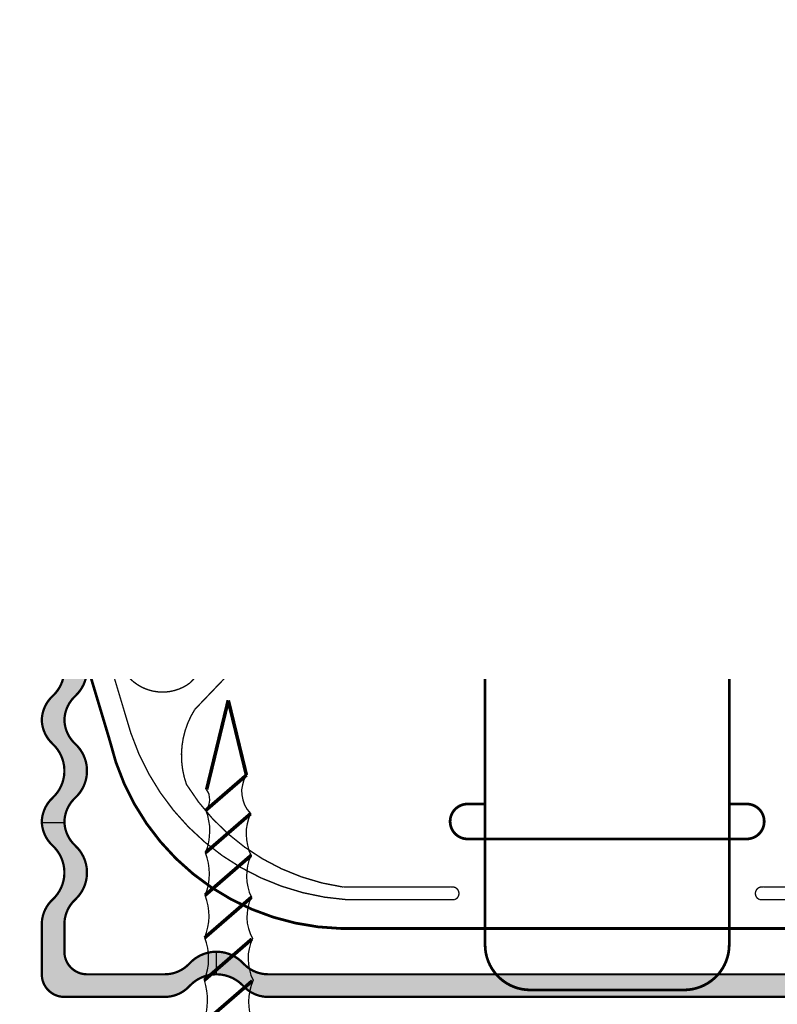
# Model space of a CAD drawing. Header units: millimetres. Extents: x -57162 to 485422, y -209335 to -9481.
# Tile 251 of 256: x 139930 to 140054, y -39635 to -39474. Entities that reach past the tile are written whole.
import ezdxf
from ezdxf import colors
from ezdxf.entities.mleader import LeaderData, LeaderLine
from ezdxf.math import Vec2, Vec3

# ---------------------------------------------------------------- set-up
doc = ezdxf.new("R2010")
doc.units = ezdxf.units.MM
doc.linetypes.add('DASHDOT', pattern=[25.4, 12.7, -6.35, 0, -6.35])
doc.layers.add('dim_light', color=12, linetype='Continuous', lineweight=9)
doc.layers.add('dim_pot', color=128, linetype='Continuous', lineweight=9)
for name, color, linetype, lineweight, true_color in [('dim_razv', 7, 'DASHDOT', 9, 0x183018), ('EOM vinoski', 7, 'Continuous', 5, 0x423200), ('pol', 7, 'Continuous', 15, 0x55666d)]:
    doc.layers.add(name, color=color, linetype=linetype, lineweight=lineweight, true_color=true_color)
doc.layers.add('TXT', color=7, linetype='Continuous')
doc.styles.add('fl_iso paper', font='isocpeur.ttf', dxfattribs={"width": 0.8, "oblique": 10})
doc.styles.add('In tre', font='isocpeur.ttf', dxfattribs={"width": 0.8, "oblique": 10})

# ---------------------------------------------------------------- blocks, each defined once
blk = doc.blocks.new('A$C22A82340')
at = {"const_width": 0.2}
for points in [[(0.1066895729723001, 51.35960487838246), (7.897502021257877, 51.35960487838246)], [(0.1066895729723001, 50.94357114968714), (0.1066895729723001, 51.35960487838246)], [(7.897502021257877, 50.94357114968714), (7.897502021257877, 51.35960487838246)]]:
    blk.add_lwpolyline(points, dxfattribs=at)
at = {"layer": 'TXT', "const_width": 0.264}
for points in [[(0.1066895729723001, 50.94357114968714), (7.897502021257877, 50.94357114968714)], [(2.050311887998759, 48.27578933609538), (0.1066895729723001, 50.94357114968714)], [(7.897502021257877, 50.94357114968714), (5.953879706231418, 48.27578933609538)], [(5.953879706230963, 48.27578933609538), (2.050311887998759, 48.27578933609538)], [(2.050311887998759, 48.27578933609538), (2.119663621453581, 39.64128440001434)], [(5.916244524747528, 43.59009304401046), (5.953879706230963, 48.27578933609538)], [(5.916244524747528, 43.59009304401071), (2.119663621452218, 39.6412844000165)], [(5.886041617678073, 39.82973786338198), (2.149366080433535, 35.94323655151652)], [(5.855838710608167, 36.06938268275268), (2.179068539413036, 32.24518870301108)], [(5.825635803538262, 32.30902750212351), (2.208770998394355, 28.54714085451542)], [(5.79543289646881, 28.54867232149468), (2.238473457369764, 24.84909300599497)], [(5.765229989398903, 24.7883171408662), (2.268175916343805, 21.15104515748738)], [(5.735027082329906, 21.02796196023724), (2.297878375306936, 17.45299730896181)], [(5.704824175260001, 17.26760677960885), (2.32758083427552, 13.75494946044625)], [(5.674621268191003, 13.50725159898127), (2.357283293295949, 10.05690161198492)], [(5.644418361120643, 9.74689641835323), (2.664702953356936, 6.64770631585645)], [(5.597321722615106, 7.922190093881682), (4.002095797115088, 0.0261381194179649)], [(2.664702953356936, 6.647706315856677), (4.002095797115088, 0.0358515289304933)]]:
    blk.add_lwpolyline(points, dxfattribs=at)
for points in [[(5.916244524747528, 43.59009304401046, 0.1861480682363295), (5.886041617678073, 39.82973786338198, 0.2815992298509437)], [(5.886041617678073, 39.82973786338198, 0.1729921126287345), (5.915744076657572, 36.13169001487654, 0.2815992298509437)], [(2.149366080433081, 35.94323655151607, 0.1892808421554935), (2.119663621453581, 39.64128440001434, 0.2864189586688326)], [(2.179068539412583, 32.24518870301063, 0.1892808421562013), (2.149366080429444, 35.94323655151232, 0.2864189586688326)], [(5.915744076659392, 36.13169001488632, 0.1772936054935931), (5.825635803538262, 32.30902750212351, 0.2815992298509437)], [(2.2087709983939, 28.54714085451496, 0.1892808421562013), (2.179068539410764, 32.24518870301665, 0.2864189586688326)], [(5.825635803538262, 32.30902750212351, 0.1868823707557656), (5.79543289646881, 28.54867232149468, 0.2815992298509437)], [(2.17856809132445, 24.78678567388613, 0.1703549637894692), (2.208770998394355, 28.54714085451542, 0.2864189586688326)], [(5.79543289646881, 28.54867232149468, 0.1343156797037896), (5.765229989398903, 24.7883171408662, 0.2815992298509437)], [(2.208270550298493, 21.08873782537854, 0.1895718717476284), (2.17856809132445, 24.78678567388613, 0.2864189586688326)], [(5.765229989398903, 24.7883171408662, 0.1603420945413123), (5.735027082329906, 21.02796196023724, 0.2815992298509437)], [(2.297878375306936, 17.45299730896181, 0.209667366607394), (2.208270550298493, 21.08873782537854, 0.2864189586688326)], [(5.735027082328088, 21.02796196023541, 0.1603420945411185), (5.704824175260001, 17.26760677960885, 0.2815992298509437)], [(2.32758083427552, 13.75494946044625, 0.1898611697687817), (2.297878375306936, 17.45299730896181, 0.2864189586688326)], [(5.704824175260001, 17.26760677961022, 0.1603420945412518), (5.674621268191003, 13.50725159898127, 0.2815992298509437)], [(2.357283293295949, 10.05690161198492, 0.1898611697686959), (2.327580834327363, 13.75494946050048, 0.2864189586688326)], [(5.674621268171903, 13.50725159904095, 0.1603420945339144), (5.644418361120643, 9.74689641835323, 0.2815992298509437)], [(2.664702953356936, 6.647706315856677, 0.2937903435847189), (2.357283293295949, 10.05690161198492, 0.2864189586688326)], [(5.644418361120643, 9.74689641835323, 0.2720317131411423), (5.597321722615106, 7.922190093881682, 0.2720317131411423)]]:
    blk.add_lwpolyline(points, format="xyb", dxfattribs=at)
blk = doc.blocks.new('A$C34BC7E63')
at = {"extrusion": (0, 0, -1), "xscale": 0.6, "yscale": 0.5, "zscale": -0.5, "rotation": 270}
blk.add_blockref('A$C22A82340', (-25.72980238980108, 4.802514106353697), dxfattribs=at)
blk = doc.blocks.new('_DOT')
at = {"color": 0, "linetype": 'ByBlock'}
blk.add_line((-0.5, 0), (-1, 0), dxfattribs=at)
at = {"color": 0, "linetype": 'ByBlock', "const_width": 0.5}
blk.add_lwpolyline([(-0.25, 0, 1), (0.25, 0, 1)], format="xyb", close=True, dxfattribs=at)

msp = doc.modelspace()

# ---------------------------------------------------------------- hatches: boundary and pattern name
at = {"ltscale": 10}
for points in [[(139933.8630873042, -39630.27971504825, 0.4142135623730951), (139937.5713741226, -39633.98800186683), (139954.005413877, -39633.98800186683, 0.208712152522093), (139958.0838550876, -39632.20802419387, -0.436435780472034), (139966.9204777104, -39632.20802419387, 0.2087121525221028), (139970.998918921, -39633.98800186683), (140082.1415966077, -39633.98800186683, 0.2087121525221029), (140086.2200378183, -39632.20802419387, -0.4364357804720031), (140095.0566604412, -39632.20802419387, 0.2087121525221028), (140099.1351016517, -39633.98800186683), (140115.569141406, -39633.98800186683, 0.4142135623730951), (140119.2774282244, -39630.27971504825), (140119.2774282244, -39622.08917688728, 0.2087121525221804), (140117.4974505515, -39618.01073567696, -0.4364357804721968), (140117.4974505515, -39609.17411305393, 0.2015403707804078), (140119.2753206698, -39605.24877902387, 0.201540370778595), (140117.4974505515, -39601.32344499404, -0.4364357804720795), (140117.4974505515, -39592.48682237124, 0.2015403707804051), (140119.2753206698, -39588.56148834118, 0.2015403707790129), (140117.4974505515, -39584.63615431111, -0.2087121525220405), (140115.569141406, -39580.21784299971), (140111.8608545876, -39580.21784299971, 0.2087121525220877), (140113.7891637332, -39584.63615431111, -0.2015403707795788), (140115.5670338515, -39588.56148834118, 0.006882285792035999), (140115.569141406, -39588.40838116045), (140115.569141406, -39588.7145955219, 0.0068822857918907), (140115.5670338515, -39588.56148834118, -0.2015403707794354), (140113.7891637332, -39592.48682237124, 0.4364357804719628), (140113.7891637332, -39601.32344499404, -0.2015403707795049), (140115.5670338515, -39605.24877902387, 0.006882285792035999), (140115.569141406, -39605.09567184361), (140115.569141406, -39605.40188620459, 0.0068822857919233), (140115.5670338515, -39605.24877902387, -0.2015403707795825), (140113.7891637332, -39609.17411305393, 0.4364357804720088), (140113.7891637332, -39618.01073567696, -0.2087121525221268), (140115.569141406, -39622.08917688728), (140115.569141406, -39626.5714282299, -0.4142135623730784), (140111.8608545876, -39630.27971504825), (140099.1351016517, -39630.27971504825, -0.2087121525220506), (140095.0566604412, -39628.49973737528, 0.4364357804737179), (140086.2200378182, -39628.49973737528, -0.2087121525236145), (140082.1415966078, -39630.27971504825), (139970.998918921, -39630.27971504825, -0.2087121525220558), (139966.9204777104, -39628.49973737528, 0.4364357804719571), (139958.0838550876, -39628.49973737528, -0.2087121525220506), (139954.005413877, -39630.27971504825), (139941.279660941, -39630.27971504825, -0.4142135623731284), (139937.5713741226, -39626.5714282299), (139937.5713741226, -39622.08917688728, -0.2087121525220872), (139939.3513517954, -39618.01073567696, 0.436435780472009), (139939.3513517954, -39609.17411305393, -0.2015403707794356), (139937.5734816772, -39605.24877902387, 0.0068822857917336), (139937.5713741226, -39605.40188620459), (139937.5713741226, -39605.09567184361, 0.006882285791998), (139937.5734816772, -39605.24877902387, -0.2015403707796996), (139939.3513517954, -39601.32344499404, 0.4364357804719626), (139939.3513517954, -39592.48682237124, -0.2015403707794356), (139937.5734816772, -39588.56148834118, 0.006882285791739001), (139937.5713741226, -39588.7145955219), (139937.5713741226, -39588.40838116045, 0.0068822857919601), (139937.5734816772, -39588.56148834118, -0.2015403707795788), (139939.3513517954, -39584.63615431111, 0.4364357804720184), (139939.3513517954, -39575.79953168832, -0.2087121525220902), (139937.5713741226, -39571.72109047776), (139937.5713741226, -39571.71492947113, -0.4142135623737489), (139943.1338043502, -39566.15249924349), (139943.8620043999, -39566.15249924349, -0.4142135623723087), (139949.4244346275, -39571.71492947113), (139949.4244346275, -39574.50192922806), (139953.132721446, -39574.50192922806), (139953.132721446, -39571.90034381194, 0.4142135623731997), (139943.6765900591, -39562.4442124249), (139943.3192186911, -39562.4442124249, 0.4110747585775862), (139933.8636314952, -39571.79889634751, 0.2050654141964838), (139935.643064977, -39575.79953168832, -0.4364357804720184), (139935.643064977, -39584.63615431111, 0.2015403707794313), (139933.8651948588, -39588.56148834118, 0.2015403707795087), (139935.643064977, -39592.48682237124, -0.4364357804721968), (139935.643064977, -39601.32344499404, 0.2015403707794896), (139933.8651948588, -39605.24877902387, 0.2015403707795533), (139935.643064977, -39609.17411305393, -0.4364357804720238), (139935.643064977, -39618.01073567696, 0.2087121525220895), (139933.8630873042, -39622.08917688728)], [(139933.8647864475, -39571.72109047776), (139937.5713741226, -39571.72109047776), (139937.5713741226, -39571.71492947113, -0.4142135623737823), (139943.1338043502, -39566.15249924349), (139943.8620043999, -39566.15249924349, -0.4142135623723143), (139949.4244346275, -39571.71492947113), (139949.4244346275, -39574.50192922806), (139953.132721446, -39574.50192922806), (139953.132721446, -39571.90034381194, 0.4142135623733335), (139943.6765900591, -39562.4442124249), (139943.3192186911, -39562.4442124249, 0.4086718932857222)]]:
    msp.add_hatch(color=256, dxfattribs=at).paths.add_polyline_path(points)
h = msp.add_hatch(color=256, dxfattribs=at)
edge = h.paths.add_edge_path()
edge.add_ellipse((139943.1338043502, -39588.40838116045), major_axis=(3.933232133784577, 3.933232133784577), ratio=0.9999999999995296, start_angle=134.9999999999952, end_angle=136.5772788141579, ccw=False)
edge.add_line((139937.5713741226, -39588.40838116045), (139937.5713741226, -39588.71459552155))
edge.add_ellipse((139943.1338043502, -39588.7145955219), major_axis=(3.933232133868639, 3.933232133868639), ratio=0.9999999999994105, start_angle=133.4227211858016, end_angle=135.0000000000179, ccw=False)
edge.add_ellipse((139943.1338043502, -39588.40838116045), major_axis=(3.933232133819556, 3.933232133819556), ratio=0.9999999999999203, start_angle=136.5772788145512, end_angle=182.156356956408)
edge.add_ellipse((139935.2536948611, -39596.90513368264), major_axis=(-4.261001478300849, 4.261001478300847), ratio=0.9999999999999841, start_angle=177.843643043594, end_angle=272.15635695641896, ccw=False)
edge.add_ellipse((139943.1338043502, -39605.40188620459), major_axis=(-3.933232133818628, 3.933232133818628), ratio=0.9999999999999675, start_angle=-2.156356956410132, end_angle=43.42272118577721)
edge.add_ellipse((139943.1338043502, -39605.09567184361), major_axis=(-3.933232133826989, 3.933232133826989), ratio=0.9999999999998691, start_angle=44.999999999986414, end_angle=46.57727881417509, ccw=False)
edge.add_line((139937.5713741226, -39605.09567184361), (139937.5713741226, -39605.40188620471))
edge.add_line((139937.5713741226, -39605.40188620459), (139933.8715223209, -39605.40188620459))
edge.add_ellipse((139939.4255175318, -39605.09567184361), major_axis=(-3.933232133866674, 3.933232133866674), ratio=0.9999999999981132, start_angle=46.5772788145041, end_angle=48.15575452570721, ccw=False)
edge.add_ellipse((139939.4255175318, -39605.40188620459), major_axis=(3.933232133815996, 3.933232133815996), ratio=0.9999999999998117, start_angle=87.84364304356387, end_angle=133.4227211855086, ccw=False)
edge.add_ellipse((139931.5454080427, -39596.90513368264), major_axis=(4.261001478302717, 4.261001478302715), ratio=0.9999999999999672, start_angle=267.8436430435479, end_angle=362.1563569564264)
edge.add_ellipse((139939.4255175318, -39588.40838116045), major_axis=(-3.933232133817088, 3.933232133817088), ratio=0.9999999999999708, start_angle=46.57727881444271, end_angle=92.1563569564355, ccw=False)
edge.add_ellipse((139939.4255175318, -39588.7145955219), major_axis=(3.933232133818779, 3.933232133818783), ratio=0.9999999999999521, start_angle=87.8436430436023, end_angle=133.4227211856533, ccw=False)
edge.add_ellipse((139931.5454080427, -39580.21784299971), major_axis=(-4.261001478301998, 4.261001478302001), ratio=0.9999999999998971, start_angle=177.8436430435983, end_angle=272.1563569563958)
edge.add_ellipse((139939.4255175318, -39571.72109047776), major_axis=(3.933232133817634, 3.933232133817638), ratio=0.9999999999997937, start_angle=135.0000000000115, end_angle=182.156356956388, ccw=False)
edge.add_line((139933.8630873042, -39571.72109047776), (139937.5713741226, -39571.72109047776))
edge.add_ellipse((139943.1338043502, -39571.72109047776), major_axis=(3.933232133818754, 3.933232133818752), ratio=0.9999999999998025, start_angle=135.0000000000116, end_angle=182.1563569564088)
edge.add_ellipse((139935.2536948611, -39580.21784299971), major_axis=(4.26100147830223, 4.26100147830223), ratio=0.9999999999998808, start_angle=267.84364304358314, end_angle=362.15635695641, ccw=False)
edge.add_ellipse((139943.1338043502, -39588.7145955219), major_axis=(-3.933232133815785, 3.933232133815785), ratio=0.999999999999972, start_angle=-2.156356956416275, end_angle=43.42272118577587)
h = msp.add_hatch(color=256, dxfattribs=at)
edge = h.paths.add_edge_path()
edge.add_line((139954.005413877, -39633.98800186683), (139937.5713741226, -39633.98800186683))
edge.add_ellipse((139937.5713741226, -39630.27971504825), major_axis=(-2.622154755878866, 2.622154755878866), ratio=0.9999999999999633, start_angle=45.000000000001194, end_angle=134.9999999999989, ccw=False)
edge.add_line((139933.8630873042, -39630.27971504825), (139933.8630873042, -39622.0891768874))
edge.add_ellipse((139939.4255175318, -39622.08917688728), major_axis=(3.933232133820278, 3.933232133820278), ratio=0.999999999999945, start_angle=87.84364304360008, end_angle=134.9999999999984, ccw=False)
edge.add_ellipse((139931.5454080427, -39613.59242436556), major_axis=(-4.261001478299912, 4.261001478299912), ratio=0.9999999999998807, start_angle=177.8436430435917, end_angle=272.1563569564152)
edge.add_ellipse((139939.4255175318, -39605.09567184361), major_axis=(-3.933232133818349, 3.933232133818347), ratio=0.9999999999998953, start_angle=48.15575452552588, end_angle=92.15635695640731, ccw=False)
edge.add_line((139933.871522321, -39605.40188620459), (139937.5798091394, -39605.40188620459))
edge.add_ellipse((139943.1338043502, -39605.09567184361), major_axis=(-3.933232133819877, 3.933232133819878), ratio=0.9999999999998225, start_angle=48.15575452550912, end_angle=92.15635695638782)
edge.add_ellipse((139935.2536948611, -39613.59242436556), major_axis=(4.261001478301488, 4.261001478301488), ratio=0.9999999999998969, start_angle=267.843643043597, end_angle=362.1563569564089, ccw=False)
edge.add_ellipse((139943.1338043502, -39622.08917688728), major_axis=(3.933232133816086, 3.933232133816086), ratio=0.9999999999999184, start_angle=87.84364304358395, end_angle=134.9999999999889)
edge.add_line((139937.5713741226, -39622.08917688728), (139937.5713741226, -39626.57142822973))
edge.add_ellipse((139941.279660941, -39626.5714282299), major_axis=(-2.622154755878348, 2.622154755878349), ratio=0.9999999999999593, start_angle=44.99999999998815, end_angle=134.9999999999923)
edge.add_line((139941.279660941, -39630.27971504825), (139954.0054138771, -39630.27971504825))
edge.add_ellipse((139954.005413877, -39624.71728482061), major_axis=(-3.93323213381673, 3.93323213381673), ratio=0.9999999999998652, start_angle=135.0000000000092, end_angle=182.1563569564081)
edge.add_ellipse((139962.502166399, -39632.59739430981), major_axis=(4.261001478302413, 4.261001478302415), ratio=0.9999999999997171, start_angle=44.99999999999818, end_angle=92.15635695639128, ccw=False)
edge.add_line((139962.502166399, -39626.5714282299), (139962.502166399, -39630.27971504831))
edge.add_ellipse((139962.502166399, -39636.30568112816), major_axis=(-4.261001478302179, 4.261001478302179), ratio=0.9999999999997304, start_angle=-45.00000000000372, end_angle=2.156356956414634)
edge.add_ellipse((139954.005413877, -39628.42557163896), major_axis=(3.933232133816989, 3.933232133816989), ratio=0.9999999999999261, start_angle=225.0000000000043, end_angle=272.1563569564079, ccw=False)
h = msp.add_hatch(color=256, dxfattribs=at)
edge = h.paths.add_edge_path()
edge.add_ellipse((140082.1415966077, -39628.42557163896), major_axis=(3.933232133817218, 3.933232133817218), ratio=0.9999999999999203, start_angle=225.0000000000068, end_angle=272.15635695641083, ccw=False)
edge.add_line((140082.1415966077, -39633.98800186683), (139970.9989189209, -39633.98800186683))
edge.add_ellipse((139970.998918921, -39628.42557163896), major_axis=(-3.933232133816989, 3.933232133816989), ratio=0.9999999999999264, start_angle=87.8436430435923, end_angle=134.9999999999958, ccw=False)
edge.add_ellipse((139962.502166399, -39636.30568112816), major_axis=(4.261001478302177, 4.261001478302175), ratio=0.9999999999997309, start_angle=357.8436430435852, end_angle=405.0000000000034)
edge.add_line((139962.502166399, -39630.27971504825), (139962.502166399, -39626.57142822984))
edge.add_ellipse((139962.502166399, -39632.59739430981), major_axis=(-4.261001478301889, 4.261001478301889), ratio=0.9999999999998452, start_angle=267.8436430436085, end_angle=314.99999999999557, ccw=False)
edge.add_ellipse((139970.998918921, -39624.71728482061), major_axis=(-3.933232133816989, 3.933232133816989), ratio=0.9999999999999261, start_angle=87.84364304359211, end_angle=134.9999999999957)
edge.add_line((139970.998918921, -39630.27971504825), (140082.1415966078, -39630.27971504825))
edge.add_ellipse((140082.1415966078, -39624.71728482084), major_axis=(3.933232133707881, 3.933232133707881), ratio=0.9999999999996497, start_angle=225.0000000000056, end_angle=272.1563569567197)
edge.add_ellipse((140090.6383491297, -39632.59739430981), major_axis=(-4.261001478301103, 4.261001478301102), ratio=0.9999999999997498, start_angle=-45.00000000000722, end_angle=2.156356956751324, ccw=False)
edge.add_line((140090.6383491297, -39626.5714282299), (140090.6383491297, -39630.27971504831))
edge.add_ellipse((140090.6383491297, -39636.30568112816), major_axis=(-4.261001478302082, 4.261001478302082), ratio=0.9999999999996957, start_angle=-45.00000000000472, end_angle=2.156356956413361)

# ---------------------------------------------------------------- linework, layer by layer
for p, q in [((139937.5713741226, -39571.72109047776), (139933.8630873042, -39571.72109047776)), ((139933.8630873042, -39605.40188620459), (139937.5713741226, -39605.40188620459)), ((139962.502166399, -39630.27971504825), (139962.502166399, -39626.5714282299))]:
    msp.add_line(p, q, dxfattribs=at)
for points, const_width in [([(140052.3202109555, -39467.60639750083), (140052.3202109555, -39296.84301815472, 0.2893822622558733), (140000.8203045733, -39296.84301815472), (140000.8203045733, -39468.61768896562, 0.3084552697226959)], 0.4449944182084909), ([(139942.930790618, -39572.22161181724), (139948.4551970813, -39590.67161523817, 0.3042865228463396), (139983.8942200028, -39618.03887210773), (140001.5312907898, -39618.03887210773, 0.9574442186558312), (140000.9219714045, -39615.96803444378), (139983.2849006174, -39615.96803444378, -0.2224982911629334), (139957.5904287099, -39599.13451549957, -0.2307661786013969), (139958.9583611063, -39586.83441117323, 0.2109164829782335), (139994.0828591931, -39502.15618567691), (139993.6099276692, -39423.77916991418, 0.8868872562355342), (139990.8642412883, -39423.77916991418), (139990.8642412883, -39503.94675219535, -0.1997021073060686), (139958.2013449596, -39582.46437530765, -0.5469895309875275), (139946.321725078, -39578.09422831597), (139944.5369360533, -39572.13352216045, 0.8854284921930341)], 0.222497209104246), ([(140110.2097249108, -39572.22161181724), (140104.6853184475, -39590.67161523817, -0.3042865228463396), (140069.2462955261, -39618.03887210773), (140051.6092247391, -39618.03887210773, -0.9574442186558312), (140052.2185441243, -39615.96803444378), (140069.8556149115, -39615.96803444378, 0.2224982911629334), (140095.5500868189, -39599.13451549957, 0.2307661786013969), (140094.1821544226, -39586.83441117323, -0.2109164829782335), (140059.0576563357, -39502.15618567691), (140059.5305878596, -39423.77916991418, -0.8868872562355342), (140062.2762742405, -39423.77916991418), (140062.2762742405, -39503.94675219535, 0.1997021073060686), (140094.9391705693, -39582.46437530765, 0.5469895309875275), (140106.8187904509, -39578.09422831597), (140108.6035794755, -39572.13352216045, -0.8854284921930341)], 0.222497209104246)]:
    msp.add_lwpolyline(points, format="xyb", close=True, dxfattribs=dict(at, const_width=const_width))
for points, const_width in [([(140030.0119261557, -39321.525844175), (140052.3202109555, -39321.525844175, -0.1946492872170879), (140072.6266337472, -39365.65674223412), (140072.6266337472, -39475.93873609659, 0.1477482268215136), (140096.5486506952, -39567.0031122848), (140096.5486506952, -39573.65650839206, 0.8797716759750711), (140104.6715568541, -39574.69984238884), (140105.4477110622, -39572.10770006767, -1.011776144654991), (140113.3992939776, -39574.47575052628), (140108.147586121, -39591.8715960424, -0.3557876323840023), (140068.2629282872, -39622.76349896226), (139982.9108527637, -39622.76349896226, -0.3419757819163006), (139944.9929294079, -39591.8715960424), (139939.7412215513, -39574.33233122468, -0.9999998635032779), (139947.6928044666, -39572.10770006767), (139948.4689586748, -39574.69984238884, 0.8797716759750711), (139956.5918648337, -39573.65650839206), (139956.5918648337, -39567.0031122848, 0.1477482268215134), (139980.5138817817, -39475.93873609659), (139980.5138817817, -39365.65674223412, -0.1946492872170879), (140000.8203045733, -39321.525844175), (140023.1285893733, -39321.525844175)], 0.4449944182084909), ([(140023.1285893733, -39494.64155635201), (140006.5545411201, -39494.64155635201), (140006.5545411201, -39515.25760271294, -0.4142135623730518), (140003.6874228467, -39518.12472098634, 0.4142135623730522), (140000.8203045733, -39520.99183925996), (140000.8203045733, -39568.21495363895)], 0.4449944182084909), ([(140052.3202109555, -39568.21495363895), (140052.3202109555, -39520.99183925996, 0.4142135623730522), (140049.4530926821, -39518.12472098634, -0.4142135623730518), (140046.5859744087, -39515.25760271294), (140046.5859744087, -39494.64155635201), (140030.0119261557, -39494.64155635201)], 0.4449944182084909), ([(140030.0119261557, -39550.11627561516, -0.5263662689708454), (140023.1285893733, -39550.11627561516)], 0.4449944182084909), ([(140082.1415966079, -39630.27971504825), (139970.998918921, -39630.27971504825, -0.2087121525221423), (139966.9204777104, -39628.49973737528, 0.4364357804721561), (139958.0838550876, -39628.49973737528, -0.2087121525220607), (139954.005413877, -39630.27971504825), (139941.279660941, -39630.27971504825, -0.4142135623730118), (139937.5713741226, -39626.5714282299), (139937.5713741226, -39622.08917688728, -0.2087121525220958), (139939.3513517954, -39618.01073567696, 0.436435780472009), (139939.3513517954, -39609.17411305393, -0.2087121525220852), (139937.5713741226, -39605.09567184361), (139937.5713741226, -39605.40188620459, -0.2087121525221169), (139939.3513517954, -39601.32344499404, 0.436435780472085), (139939.3513517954, -39592.48682237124, -0.2087121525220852), (139937.5713741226, -39588.40838116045), (139937.5713741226, -39588.7145955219, -0.2087121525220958), (139939.3513517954, -39584.63615431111, 0.4364357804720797), (139939.3513517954, -39575.79953168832, -0.2087121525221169), (139937.5713741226, -39571.72109047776), (139937.5713741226, -39571.71492947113, -0.4142135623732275), (139943.1338043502, -39566.15249924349), (139943.8620043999, -39566.15249924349, -0.4142135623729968), (139949.4244346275, -39571.71492947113), (139949.4244346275, -39574.50192922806), (139953.132721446, -39574.50192922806), (139953.132721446, -39571.90034381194, 0.4142135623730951), (139943.6765900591, -39562.4442124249), (139943.3192186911, -39562.4442124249, 0.4142135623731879), (139933.8630873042, -39571.90034381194), (139933.8630873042, -39571.72109047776, 0.2087121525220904), (139935.643064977, -39575.79953168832, -0.4364357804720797), (139935.643064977, -39584.63615431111, 0.2087121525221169), (139933.8630873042, -39588.7145955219), (139933.8630873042, -39588.40838116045, 0.2087121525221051), (139935.643064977, -39592.48682237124, -0.4364357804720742), (139935.643064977, -39601.32344499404, 0.2087121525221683), (139933.8630873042, -39605.40188620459), (139933.8630873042, -39605.09567184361, 0.2087121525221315), (139935.643064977, -39609.17411305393, -0.436435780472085), (139935.643064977, -39618.01073567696, 0.2087121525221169), (139933.8630873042, -39622.08917688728), (139933.8630873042, -39630.27971504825, 0.4142135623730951), (139937.5713741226, -39633.98800186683), (139954.005413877, -39633.98800186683, 0.2087121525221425), (139958.0838550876, -39632.20802419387, -0.4364357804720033), (139966.9204777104, -39632.20802419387, 0.2087121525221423), (139970.998918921, -39633.98800186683), (140082.1415966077, -39633.98800186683, 0.2087121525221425)], 0.370828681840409), ([(140046.5859744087, -39571.08207191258), (140049.4530926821, -39571.08207191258, 1), (140049.4530926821, -39565.34783536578), (140003.6874228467, -39565.34783536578, 0.9999999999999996), (140003.6874228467, -39571.08207191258), (140006.5545411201, -39571.08207191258)], 0.4449944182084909), ([(140006.5545411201, -39565.34783536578), (140006.5545411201, -39625.42659679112, 0.4142135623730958), (140013.9711147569, -39632.84317042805), (140039.1694007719, -39632.84317042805, 0.4142135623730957), (140046.5859744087, -39625.42659679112), (140046.5859744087, -39565.34783536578)], 0.4449944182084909), ([(140006.5545411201, -39602.34165095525), (140003.6874228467, -39602.34165095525, 0.9999999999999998), (140003.6874228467, -39608.07588750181), (140049.4530926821, -39608.07588750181, 0.9999999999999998), (140049.4530926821, -39602.34165095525), (140046.5859744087, -39602.34165095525)], 0.4449944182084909)]:
    msp.add_lwpolyline(points, format="xyb", dxfattribs=dict(at, const_width=const_width))
for points, const_width in [([(140023.1285893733, -39475.98377028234), (140023.1285893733, -39550.11627561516)], 0.296662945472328), ([(140030.0119261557, -39550.11627561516), (140030.0119261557, -39475.87177888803)], 0.296662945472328), ([(140006.5545411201, -39497.50710035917), (140023.1285893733, -39497.50710035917)], 0.4449944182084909), ([(140030.0119261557, -39497.50710035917), (140046.5859744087, -39497.50710035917)], 0.4449944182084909), ([(140023.1285893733, -39518.7515209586), (140020.2144478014, -39518.7515209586), (140020.2144478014, -39513.10882123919), (140023.1285893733, -39513.10882123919)], 0.355995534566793), ([(140030.0119261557, -39518.7515209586), (140032.9260677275, -39518.7515209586), (140032.9260677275, -39513.10882123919), (140030.0119261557, -39513.10882123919)], 0.355995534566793), ([(139957.4816210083, -39558.91625177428), (139794.7995809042, -39558.91625177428)], 1.483314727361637), ([(139961.0350068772, -39559.29555881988), (139957.4816210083, -39559.29555881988)], 2.224972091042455), ([(139957.4816210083, -39558.91625177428), (139957.4816210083, -39565.5354381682)], 1.483314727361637), ([(139926.5860804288, -39559.29555881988), (139957.4816210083, -39559.29555881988)], 0.370828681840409), ([(139955.2489366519, -39576.70363630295), (139949.6778774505, -39576.70363630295)], 0.4449944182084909)]:
    msp.add_lwpolyline(points, dxfattribs=dict(at, const_width=const_width))

# ---------------------------------------------------------------- block references
at = {"xscale": -3.708286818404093, "yscale": 3.708286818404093, "zscale": 3.708286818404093, "rotation": 270}
msp.add_blockref('A$C34BC7E63', (139955.5409317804, -39680.6950265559), dxfattribs=at)

# ---------------------------------------------------------------- next in the draw order: leaders
at = {"layer": 'dim_razv', "color": 0, "linetype": 'ByBlock'}
ml = msp.add_multileader_mtext('Standard', dxfattribs=at)
ml.set_content('Плитка керамогранитная под камень, 600х1200мм', style='In tre')
ml.set_leader_properties()
ml.build(insert=Vec2(0, 0))
ml.multileader.update_dxf_attribs({"text_left_attachment_type": 6, "text_right_attachment_type": 6, "dogleg_length": 1, "arrow_head_size": 0, "scale": 49.99999999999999})
ctx = ml.context
ctx.base_point, ctx.scale, ctx.char_height, ctx.arrow_head_size, ctx.landing_gap_size, ctx.plane_origin = Vec3(63538.15605726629, -38905.94792289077), 49.99999999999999, 200, 0, 4.499999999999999, Vec3(73599.28029951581, -37039.40301085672)
ctx.left_attachment, ctx.right_attachment = 6, 6
notes = []
notes.append((ctx, [(1, (1, 1, 0), (63488.15605726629, -38905.94792289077), (1, 0), 49.99999999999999, [(1, [(62029.11951209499, -41354.07333287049), (63165.81667049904, -40419.0733328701)], 0, [])])]))
ctx.mtext.insert, ctx.mtext.width, ctx.mtext.defined_height, ctx.mtext.flow_direction = Vec3(63542.65605726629, -38665.94792289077), 2689.948577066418, 696.6098129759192, 5
ctx.mtext.has_bg_fill, ctx.mtext.bg_color, ctx.mtext.bg_scale_factor, ctx.mtext.bg_transparency, ctx.mtext.use_window_bg_color = 1, -1027028792, 1.5, 0, 1
for ctx, leaders in notes:
    for number, flags, end, landing, length, lines in leaders:
        leader = LeaderData()
        leader.index, (leader.has_last_leader_line, leader.has_dogleg_vector, leader.attachment_direction) = number, flags
        leader.last_leader_point, leader.dogleg_vector, leader.dogleg_length = Vec3(end), Vec3(landing), length
        for number, points, colour, breaks in lines:
            line = LeaderLine()
            line.index, line.vertices, line.color, line.breaks = number, Vec3.list(points), colors.encode_raw_color(colour), breaks
            leader.lines.append(line)
        ctx.leaders.append(leader)

# ---------------------------------------------------------------- next in the draw order: leaders
at = {"layer": 'dim_light'}
ml = msp.add_multileader_mtext('Standard', dxfattribs=at)
ml.set_content('\\pxsm1,ql;Контурная подсветка потолка светодиодной лентой', color=256, style='fl_iso paper')
ml.set_leader_properties(lineweight=5)
ml.set_arrow_properties(name='DOT')
ml.build(insert=Vec2(0, 0))
ml.multileader.update_dxf_attribs({"has_dogleg": 0, "text_left_attachment_type": 6, "text_right_attachment_type": 6, "dogleg_length": 0.75, "arrow_head_size": 60, "scale": 40})
ctx = ml.context
ctx.base_point, ctx.scale, ctx.char_height, ctx.arrow_head_size, ctx.landing_gap_size, ctx.plane_origin, ctx.plane_x_axis, ctx.plane_y_axis = Vec3(57237.51047690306, -37801.06351049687), 40, 250, 60, 80, Vec3(58864.08799274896, -31374.91616180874), Vec3(1, -2.449293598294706e-16), Vec3(2.449293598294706e-16, 1)
ctx.left_attachment, ctx.right_attachment = 6, 6
notes = []
notes.append((ctx, [(1, (1, 1, 0), (57207.51047690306, -37801.06351049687), (1, -2.449293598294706e-16), 30, [(1, [(53829.1195123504, -39205.072085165), (56679.11951236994, -40969.75131053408)], 0, [])])]))
ctx.mtext.insert, ctx.mtext.text_direction, ctx.mtext.width, ctx.mtext.defined_height, ctx.mtext.line_spacing_factor, ctx.mtext.flow_direction = Vec3(57317.51047690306, -37501.06351049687), Vec3(1, -2.449293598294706e-16), 4067.719967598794, 979.1234546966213, 0.7, 5
ctx.mtext.has_bg_fill, ctx.mtext.bg_color, ctx.mtext.bg_scale_factor, ctx.mtext.bg_transparency, ctx.mtext.use_window_bg_color = 1, -1027028792, 1.5, 0, 1
for ctx, leaders in notes:
    for number, flags, end, landing, length, lines in leaders:
        leader = LeaderData()
        leader.index, (leader.has_last_leader_line, leader.has_dogleg_vector, leader.attachment_direction) = number, flags
        leader.last_leader_point, leader.dogleg_vector, leader.dogleg_length = Vec3(end), Vec3(landing), length
        for number, points, colour, breaks in lines:
            line = LeaderLine()
            line.index, line.vertices, line.color, line.breaks = number, Vec3.list(points), colors.encode_raw_color(colour), breaks
            leader.lines.append(line)
        ctx.leaders.append(leader)

# ---------------------------------------------------------------- next in the draw order: leaders
at = {"layer": 'EOM vinoski', "linetype": 'ByBlock', "lineweight": 0}
ml = msp.add_multileader_mtext('Standard', dxfattribs=at)
ml.set_content('\\pxsm1;Элетровывод в стене, \\Pдля подключения бегущей строки', color=256, style='fl_iso paper')
ml.set_leader_properties(lineweight=5)
ml.set_arrow_properties(name='DOT')
ml.build(insert=Vec2(0, 0))
ml.multileader.update_dxf_attribs({"has_dogleg": 0, "text_left_attachment_type": 6, "text_right_attachment_type": 6, "dogleg_length": 0.5, "arrow_head_size": 40, "scale": 40})
ctx = ml.context
ctx.base_point, ctx.scale, ctx.char_height, ctx.arrow_head_size, ctx.landing_gap_size, ctx.plane_origin = Vec3(54729.60779888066, -39208.41633167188), 40, 200, 40, 80, Vec3(51156.67062333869, -36735.19063551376)
ctx.left_attachment, ctx.right_attachment = 6, 6
notes = []
notes.append((ctx, [(1, (1, 1, 0), (54709.60779888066, -39208.41633167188), (1, 0), 20, [(0, [(51629.11951241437, -38484.61654442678), (53929.11951241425, -38136.0436044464)], 0, [])])]))
ctx.mtext.insert, ctx.mtext.width, ctx.mtext.defined_height, ctx.mtext.line_spacing_factor, ctx.mtext.flow_direction = Vec3(54809.60779888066, -38948.41633167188), 3076.561588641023, 629.6778815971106, 0.9, 5
ctx.mtext.has_bg_fill, ctx.mtext.bg_color, ctx.mtext.bg_scale_factor, ctx.mtext.bg_transparency, ctx.mtext.use_window_bg_color = 1, -1027028792, 1.5, 0, 1
for ctx, leaders in notes:
    for number, flags, end, landing, length, lines in leaders:
        leader = LeaderData()
        leader.index, (leader.has_last_leader_line, leader.has_dogleg_vector, leader.attachment_direction) = number, flags
        leader.last_leader_point, leader.dogleg_vector, leader.dogleg_length = Vec3(end), Vec3(landing), length
        for number, points, colour, breaks in lines:
            line = LeaderLine()
            line.index, line.vertices, line.color, line.breaks = number, Vec3.list(points), colors.encode_raw_color(colour), breaks
            leader.lines.append(line)
        ctx.leaders.append(leader)

# ---------------------------------------------------------------- next in the draw order: leaders
ml = msp.add_multileader_mtext('Standard', dxfattribs=at)
ml.set_content('\\pxsm1;Розетки силовые для подключения вендинговых аппаратов', color=256, style='fl_iso paper')
ml.set_leader_properties(lineweight=5)
ml.set_arrow_properties(name='DOT')
ml.build(insert=Vec2(0, 0))
ml.multileader.update_dxf_attribs({"has_dogleg": 0, "text_left_attachment_type": 6, "text_right_attachment_type": 6, "dogleg_length": 0.5, "arrow_head_size": 40, "scale": 40})
ctx = ml.context
ctx.base_point, ctx.scale, ctx.char_height, ctx.arrow_head_size, ctx.landing_gap_size, ctx.plane_origin = Vec3(68938.66058611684, -39467.65541040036), 40, 200, 40, 80, Vec3(61720.10858397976, -38568.23238643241)
ctx.left_attachment, ctx.right_attachment = 6, 6
notes = []
notes.append((ctx, [(1, (1, 1, 0), (68918.66058611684, -39467.65541040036), (1, 0), 20, [(2, [(68018.69262232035, -40364.08103828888)], 0, [])])]))
ctx.mtext.insert, ctx.mtext.width, ctx.mtext.defined_height, ctx.mtext.line_spacing_factor, ctx.mtext.flow_direction = Vec3(69018.66058611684, -39207.65541040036), 3076.561588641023, 629.6778815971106, 0.9, 5
ctx.mtext.has_bg_fill, ctx.mtext.bg_color, ctx.mtext.bg_scale_factor, ctx.mtext.bg_transparency, ctx.mtext.use_window_bg_color = 1, -1027028792, 1.5, 0, 1
for ctx, leaders in notes:
    for number, flags, end, landing, length, lines in leaders:
        leader = LeaderData()
        leader.index, (leader.has_last_leader_line, leader.has_dogleg_vector, leader.attachment_direction) = number, flags
        leader.last_leader_point, leader.dogleg_vector, leader.dogleg_length = Vec3(end), Vec3(landing), length
        for number, points, colour, breaks in lines:
            line = LeaderLine()
            line.index, line.vertices, line.color, line.breaks = number, Vec3.list(points), colors.encode_raw_color(colour), breaks
            leader.lines.append(line)
        ctx.leaders.append(leader)

# ---------------------------------------------------------------- next in the draw order: leaders
at = {"layer": 'pol', "color": 1, "linetype": 'ByBlock', "true_color": 0xff0000}
ml = msp.add_multileader_mtext('Standard', dxfattribs=at)
ml.set_content('Лоток щелевой\\Pводоотводный в полу, модульный. Лщ-1', color=(255, 0, 0), style='In tre')
ml.set_leader_properties()
ml.build(insert=Vec2(0, 0))
ml.multileader.update_dxf_attribs({"text_left_attachment_type": 6, "text_right_attachment_type": 6, "dogleg_length": 1, "arrow_head_size": 0, "scale": 49.99999999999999})
ctx = ml.context
ctx.base_point, ctx.scale, ctx.char_height, ctx.arrow_head_size, ctx.landing_gap_size, ctx.plane_origin = Vec3(42986.29172050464, -38066.01593105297), 49.99999999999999, 200, 0, 4.499999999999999, Vec3(59001.8021421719, -35573.40596936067)
ctx.left_attachment, ctx.right_attachment = 6, 6
notes = []
notes.append((ctx, [(0, (1, 1, 0), (45252.0836562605, -38066.01593105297), (-1, 0), 49.99999999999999, [(1, [(47579.11951236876, -41113.57181608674)], 0, [])])]))
ctx.mtext.insert, ctx.mtext.width, ctx.mtext.defined_height, ctx.mtext.flow_direction = Vec3(42990.79172050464, -37806.01593105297), 2329.345139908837, 696.6098129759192, 5
ctx.mtext.has_bg_fill, ctx.mtext.bg_color, ctx.mtext.bg_scale_factor, ctx.mtext.bg_transparency, ctx.mtext.use_window_bg_color = 1, -1027028792, 1.5, 0, 1
for ctx, leaders in notes:
    for number, flags, end, landing, length, lines in leaders:
        leader = LeaderData()
        leader.index, (leader.has_last_leader_line, leader.has_dogleg_vector, leader.attachment_direction) = number, flags
        leader.last_leader_point, leader.dogleg_vector, leader.dogleg_length = Vec3(end), Vec3(landing), length
        for number, points, colour, breaks in lines:
            line = LeaderLine()
            line.index, line.vertices, line.color, line.breaks = number, Vec3.list(points), colors.encode_raw_color(colour), breaks
            leader.lines.append(line)
        ctx.leaders.append(leader)

# ---------------------------------------------------------------- next in the draw order: leaders
at = {"layer": 'dim_pot', "color": 0, "linetype": 'ByBlock'}
ml = msp.add_multileader_mtext('Standard', dxfattribs=at)
ml.set_content('Лючок 400х400 для обслуживания запотолочных пожарных извещателей, расположение уточнить по месту', style='In tre')
ml.set_leader_properties()
ml.build(insert=Vec2(0, 0))
ml.multileader.update_dxf_attribs({"text_left_attachment_type": 6, "text_right_attachment_type": 6, "dogleg_length": 1, "arrow_head_size": 0, "scale": 49.99999999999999})
ctx = ml.context
ctx.base_point, ctx.scale, ctx.char_height, ctx.arrow_head_size, ctx.landing_gap_size, ctx.plane_origin = Vec3(45050.38395697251, -37689.97001660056), 49.99999999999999, 200, 0, 4.499999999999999, Vec3(51910.1907999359, -32626.56385742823)
ctx.left_attachment, ctx.right_attachment = 6, 6
notes = []
notes.append((ctx, [(0, (1, 1, 0), (48659.13131883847, -37689.97001660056), (-1, 0), 49.99999999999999, [(0, [(52569.1195123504, -40639.07333285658), (52569.1195123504, -36789.07333288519)], 0, [])])]))
ctx.mtext.insert, ctx.mtext.width, ctx.mtext.defined_height, ctx.mtext.flow_direction = Vec3(45054.88395697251, -37429.97001660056), 3669.398800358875, 696.6098129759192, 5
ctx.mtext.has_bg_fill, ctx.mtext.bg_color, ctx.mtext.bg_scale_factor, ctx.mtext.bg_transparency, ctx.mtext.use_window_bg_color = 1, -1027028792, 1.5, 0, 1
for ctx, leaders in notes:
    for number, flags, end, landing, length, lines in leaders:
        leader = LeaderData()
        leader.index, (leader.has_last_leader_line, leader.has_dogleg_vector, leader.attachment_direction) = number, flags
        leader.last_leader_point, leader.dogleg_vector, leader.dogleg_length = Vec3(end), Vec3(landing), length
        for number, points, colour, breaks in lines:
            line = LeaderLine()
            line.index, line.vertices, line.color, line.breaks = number, Vec3.list(points), colors.encode_raw_color(colour), breaks
            leader.lines.append(line)
        ctx.leaders.append(leader)

# ---------------------------------------------------------------- next in the draw order: leaders
at = {"layer": 'dim_light'}
ml = msp.add_multileader_mtext('Standard', dxfattribs=at)
ml.set_content('Опуск LED-подсветки контурная подсветка зеркала', color=256, style='In tre')
ml.set_leader_properties()
ml.build(insert=Vec2(0, 0))
ml.multileader.update_dxf_attribs({"text_left_attachment_type": 6, "text_right_attachment_type": 6, "dogleg_length": 2.843600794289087, "arrow_head_size": 0, "scale": 49.99999999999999})
ctx = ml.context
ctx.base_point, ctx.scale, ctx.char_height, ctx.arrow_head_size, ctx.landing_gap_size, ctx.plane_origin = Vec3(62804.11008068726, -38362.26237354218), 49.99999999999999, 250, 0, 4.499999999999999, Vec3(65160.90237915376, -33183.8609031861)
ctx.left_attachment, ctx.right_attachment = 6, 6
notes = []
notes.append((ctx, [(0, (1, 1, 0), (65935.74788915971, -38362.26237354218), (-1, 0), 350.3925729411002, [(2, [(61079.11951209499, -40469.07333288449), (61879.11951209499, -40469.07333287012), (64129.11951209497, -40369.0733328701)], 0, []), (3, [(64929.11951209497, -40369.0733328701)], 0, [])])]))
ctx.mtext.insert, ctx.mtext.width, ctx.mtext.defined_height, ctx.mtext.flow_direction = Vec3(62808.61008068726, -38037.26237354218), 3147.623815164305, 696.6098129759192, 5
ctx.mtext.has_bg_fill, ctx.mtext.bg_color, ctx.mtext.bg_scale_factor, ctx.mtext.bg_transparency, ctx.mtext.use_window_bg_color = 1, -1027028792, 1.5, 0, 1
for ctx, leaders in notes:
    for number, flags, end, landing, length, lines in leaders:
        leader = LeaderData()
        leader.index, (leader.has_last_leader_line, leader.has_dogleg_vector, leader.attachment_direction) = number, flags
        leader.last_leader_point, leader.dogleg_vector, leader.dogleg_length = Vec3(end), Vec3(landing), length
        for number, points, colour, breaks in lines:
            line = LeaderLine()
            line.index, line.vertices, line.color, line.breaks = number, Vec3.list(points), colors.encode_raw_color(colour), breaks
            leader.lines.append(line)
        ctx.leaders.append(leader)

doc.saveas('drawing.dxf')
